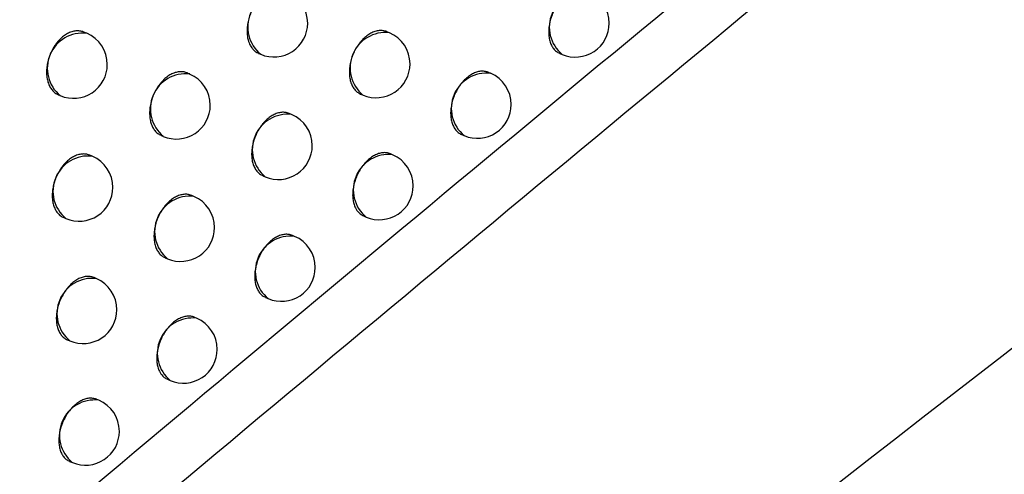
# Model space of a CAD drawing. Header units: millimetres. Extents: x -0.66 to 0.91, y -0.4 to 0.64.
# Tile 99 of 171: x 0.69399 to 0.70854, y -0.17948 to -0.17276. Entities that reach past the tile are written whole.
import ezdxf

# ---------------------------------------------------------------- set-up
doc = ezdxf.new("R2010")
doc.units = ezdxf.units.MM
doc.layers.add('FORMAT', color=7, linetype='Continuous')

msp = doc.modelspace()

# ---------------------------------------------------------------- linework, layer by layer
at = {"layer": 'FORMAT', "color": 7, "linetype": 'Continuous', "lineweight": 25}
for p, q in [((0.694978, -0.172964), (0.694937, -0.172947)), ((0.699454, -0.172956), (0.699418, -0.172941)), ((0.697521, -0.173261), (0.697551, -0.173274)), ((0.701972, -0.173261), (0.702009, -0.173276)), ((0.696501, -0.173566), (0.696463, -0.17355)), ((0.70095, -0.173556), (0.700918, -0.173542)), ((0.694561, -0.173874), (0.694589, -0.173885)), ((0.69903, -0.173863), (0.699064, -0.173877)), ((0.698009, -0.174164), (0.697974, -0.17415)), ((0.69608, -0.174474), (0.696111, -0.174487)), ((0.700522, -0.174461), (0.70056, -0.174477)), ((0.695061, -0.174782), (0.695024, -0.174766)), ((0.699501, -0.174759), (0.69947, -0.174746)), ((0.697584, -0.175071), (0.697619, -0.175085)), ((0.696564, -0.175376), (0.696531, -0.175361)), ((0.694639, -0.175689), (0.694671, -0.175703)), ((0.699073, -0.175664), (0.699111, -0.17568)), ((0.698053, -0.175966), (0.698022, -0.175953)), ((0.696139, -0.176281), (0.696175, -0.176296)), ((0.69512, -0.17659), (0.695087, -0.176576)), ((0.697623, -0.17687), (0.697663, -0.176886)), ((0.696604, -0.177175), (0.696575, -0.177163)), ((0.694694, -0.177495), (0.69473, -0.177511)), ((0.696175, -0.178079), (0.696215, -0.178096)), ((0.695157, -0.178388), (0.695128, -0.178376)), ((0.694726, -0.179292), (0.694767, -0.179309))]:
    msp.add_line(p, q, dxfattribs=at)
for centre, radius, start, end in [((0.697881, -0.172871), 0.000520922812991, 83.34982, 230.761992), ((0.697746, -0.172814), 0.0005000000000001, 360, 67.055906), ((0.702339, -0.172873), 0.0005209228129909, 83.34982, 230.761992), ((0.702204, -0.172816), 0.0005000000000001, 360, 67.055906), ((0.697746, -0.172814), 0.0005000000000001, 247.055906, 360), ((0.702204, -0.172816), 0.0005000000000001, 247.055906, 360), ((0.694918, -0.173482), 0.0005209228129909, 83.34982, 230.761992), ((0.694784, -0.173425), 0.0005, 360, 67.055906), ((0.699393, -0.173474), 0.000520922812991, 83.34982, 230.761992), ((0.699259, -0.173417), 0.0005000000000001, 360, 67.055906), ((0.694784, -0.173425), 0.0005, 247.055906, 360), ((0.699259, -0.173417), 0.0005000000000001, 247.055906, 360), ((0.696441, -0.174083), 0.000520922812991, 83.34982, 230.761992), ((0.696306, -0.174027), 0.0004999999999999, 360, 67.055906), ((0.70089, -0.174073), 0.000520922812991, 83.34982, 230.761992), ((0.700755, -0.174016), 0.0005000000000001, 360, 67.055906), ((0.696306, -0.174027), 0.0005, 247.055906, 360), ((0.700755, -0.174016), 0.0005000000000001, 247.055906, 360), ((0.697948, -0.174682), 0.000520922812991, 83.34982, 230.761992), ((0.697814, -0.174625), 0.0005000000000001, 360, 67.055906), ((0.697814, -0.174625), 0.0005, 247.055906, 360), ((0.695001, -0.175299), 0.000520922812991, 83.34982, 230.761992), ((0.694866, -0.175242), 0.0005, 360, 67.055906), ((0.699441, -0.175277), 0.000520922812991, 83.34982, 230.761992), ((0.699306, -0.17522), 0.0005000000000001, 360, 67.055906), ((0.694866, -0.175242), 0.0005, 247.055906, 360), ((0.699306, -0.17522), 0.0005000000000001, 247.055906, 360), ((0.696504, -0.175893), 0.000520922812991, 83.34982, 230.761992), ((0.696369, -0.175836), 0.0005000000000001, 360, 67.055906), ((0.696369, -0.175836), 0.0005000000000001, 247.055906, 360), ((0.697992, -0.176483), 0.000520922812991, 83.34982, 230.761992), ((0.697858, -0.176426), 0.0005, 360, 67.055906), ((0.697858, -0.176426), 0.0005000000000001, 247.055906, 360), ((0.69506, -0.177107), 0.000520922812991, 83.34982, 230.761992), ((0.694925, -0.17705), 0.0005000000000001, 360, 67.055906), ((0.694925, -0.17705), 0.0005000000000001, 247.055906, 360), ((0.696544, -0.177693), 0.000520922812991, 83.34982, 230.761992), ((0.696409, -0.177636), 0.0005, 360, 67.055906), ((0.696409, -0.177636), 0.0005, 247.055906, 360), ((0.695096, -0.178905), 0.000520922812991, 83.34982, 230.761992), ((0.694962, -0.178848), 0.0005000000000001, 360, 67.055906), ((0.694962, -0.178848), 0.0005000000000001, 247.055906, 360)]:
    msp.add_arc(centre, radius, start, end, dxfattribs=at)
for points, knots in [([(0.7413611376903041, -0.1357434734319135), (0.733530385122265, -0.140022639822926), (0.7178683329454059, -0.1485812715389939), (0.6949635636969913, -0.1619400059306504), (0.6799189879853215, -0.1712439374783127), (0.6726201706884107, -0.1757577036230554)], [0, 0, 0, 0, 0.3398546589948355, 0.6797330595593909, 1, 1, 1, 1]), ([(0.7716482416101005, -0.1374241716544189), (0.7629459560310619, -0.1435037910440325), (0.745539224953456, -0.1556645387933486), (0.7195589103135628, -0.1749755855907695), (0.7023572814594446, -0.1885391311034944), (0.6937575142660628, -0.1953200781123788)], [0, 0, 0, 0, 0.3333052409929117, 0.6666932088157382, 1, 1, 1, 1]), ([(0.6897636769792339, -0.1851559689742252), (0.694368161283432, -0.1812856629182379), (0.703579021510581, -0.1735434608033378), (0.7174479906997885, -0.1622870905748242), (0.7313472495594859, -0.1512673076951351), (0.7406269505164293, -0.1441630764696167), (0.7452677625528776, -0.1406102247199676)], [0, 0, 0, 0, 0.2497424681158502, 0.4995875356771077, 0.7497419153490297, 1, 1, 1, 1]), ([(0.7392562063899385, -0.1442033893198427), (0.7308445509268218, -0.1507577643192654), (0.7179701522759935, -0.1607895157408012), (0.7006724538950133, -0.174937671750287), (0.6917947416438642, -0.1824266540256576), (0.6873550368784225, -0.1861718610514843)], [0, 0, 0, 0, 0.485133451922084, 0.7425175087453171, 1, 1, 1, 1]), ([(0.6904517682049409, -0.1919713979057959), (0.6924596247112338, -0.1903677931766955), (0.7027261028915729, -0.1821683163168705), (0.7213285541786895, -0.1677778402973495), (0.7383869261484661, -0.1551697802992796), (0.7471314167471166, -0.148875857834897), (0.7475249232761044, -0.1485926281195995)], [0, 0, 0, 0, 0.1061557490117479, 0.5427906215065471, 0.9794253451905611, 1, 1, 1, 1]), ([(0.6979021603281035, -0.1723368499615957), (0.6979008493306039, -0.1723362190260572), (0.6978825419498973, -0.1723274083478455), (0.6978528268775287, -0.1723208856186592), (0.6978142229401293, -0.1723178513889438), (0.6977745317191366, -0.1723196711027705), (0.6977337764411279, -0.1723282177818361), (0.6976929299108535, -0.1723434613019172), (0.6976522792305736, -0.1723630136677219), (0.6976122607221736, -0.1723888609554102), (0.6975738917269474, -0.1724204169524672), (0.6975368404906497, -0.1724555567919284), (0.6975020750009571, -0.1724957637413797), (0.6974704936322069, -0.1725400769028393), (0.6974412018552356, -0.1725868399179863), (0.6974155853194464, -0.1726368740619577), (0.6973943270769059, -0.1726889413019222), (0.6973806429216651, -0.1727287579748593), (0.6973693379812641, -0.1727688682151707), (0.6973603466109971, -0.172809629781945), (0.69735179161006, -0.1728634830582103), (0.6973482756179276, -0.1729167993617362), (0.697349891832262, -0.1729681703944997), (0.6973562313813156, -0.1730304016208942), (0.6973711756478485, -0.1730880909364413), (0.6973937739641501, -0.1731377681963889), (0.6974149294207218, -0.17317444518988), (0.6974403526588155, -0.1732060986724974), (0.6974696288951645, -0.1732314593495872), (0.6974937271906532, -0.1732487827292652), (0.6975120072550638, -0.1732558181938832), (0.6975216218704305, -0.1732595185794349)], [0, 0, 0, 0, 0.0041322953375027, 0.0577052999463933, 0.0850520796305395, 0.1115302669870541, 0.165096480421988, 0.1924397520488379, 0.218915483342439, 0.272476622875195, 0.2998171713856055, 0.3262933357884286, 0.3798552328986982, 0.4071960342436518, 0.4336755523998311, 0.4872441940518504, 0.5145884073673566, 0.5410719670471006, 0.567740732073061, 0.5946963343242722, 0.6220448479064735, 0.6749622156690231, 0.7021133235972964, 0.7294641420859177, 0.8093880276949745, 0.8367380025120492, 0.8632199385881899, 0.9167937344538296, 0.9441408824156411, 0.9706202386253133, 0.9999999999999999, 0.9999999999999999, 0.9999999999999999, 0.9999999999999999]), ([(0.7023667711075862, -0.1723418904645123), (0.7023655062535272, -0.1723412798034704), (0.7023476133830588, -0.1723326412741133), (0.7023184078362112, -0.1723263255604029), (0.7022803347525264, -0.1723235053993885), (0.7022410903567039, -0.1723255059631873), (0.7022006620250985, -0.1723341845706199), (0.7021600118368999, -0.172349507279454), (0.7021194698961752, -0.1723691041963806), (0.7020794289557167, -0.1723949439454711), (0.7020409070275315, -0.1724264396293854), (0.7020036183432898, -0.172461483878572), (0.7019684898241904, -0.1725015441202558), (0.7019364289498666, -0.1725456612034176), (0.7019065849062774, -0.1725921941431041), (0.7018803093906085, -0.1726419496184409), (0.701858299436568, -0.1726937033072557), (0.701839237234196, -0.1727464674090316), (0.7018247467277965, -0.1728002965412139), (0.7018152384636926, -0.1728538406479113), (0.7018090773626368, -0.1729068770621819), (0.7018079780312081, -0.1729587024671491), (0.7018120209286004, -0.1730079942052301), (0.7018194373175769, -0.1730553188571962), (0.7018318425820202, -0.1730992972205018), (0.7018489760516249, -0.1731387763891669), (0.7018640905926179, -0.1731659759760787), (0.7018812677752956, -0.1731904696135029), (0.7019006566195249, -0.1732125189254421), (0.7019290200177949, -0.1732374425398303), (0.701953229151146, -0.173253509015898), (0.7019712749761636, -0.1732600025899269), (0.7019722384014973, -0.1732603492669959)], [0, 0, 0, 0, 0.004074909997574, 0.0576444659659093, 0.0849893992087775, 0.1114677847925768, 0.1650343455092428, 0.1923777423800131, 0.2188548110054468, 0.2724187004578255, 0.2997607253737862, 0.3262366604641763, 0.3797982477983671, 0.4071390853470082, 0.4336141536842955, 0.4871739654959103, 0.514513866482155, 0.5409887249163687, 0.5945480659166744, 0.6218876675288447, 0.6483635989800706, 0.7019250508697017, 0.7292656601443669, 0.7557441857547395, 0.8093108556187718, 0.8366541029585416, 0.8631357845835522, 0.8898026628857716, 0.9167563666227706, 0.9441029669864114, 0.9970157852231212, 1, 1, 1, 1]), ([(0.6949366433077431, -0.1729469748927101), (0.6949353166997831, -0.1729463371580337), (0.6949168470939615, -0.1729374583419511), (0.6948869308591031, -0.1729308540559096), (0.6948481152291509, -0.1729277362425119), (0.6948082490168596, -0.1729294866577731), (0.6947673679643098, -0.1729379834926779), (0.6947264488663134, -0.1729531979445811), (0.694685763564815, -0.1729727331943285), (0.694645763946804, -0.1729985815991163), (0.6946074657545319, -0.1730301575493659), (0.6945705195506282, -0.1730653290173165), (0.6945359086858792, -0.1731055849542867), (0.6945045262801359, -0.173149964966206), (0.6944754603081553, -0.1731968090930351), (0.6944501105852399, -0.1732469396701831), (0.6944291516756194, -0.1732991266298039), (0.6944112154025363, -0.1733523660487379), (0.6943979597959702, -0.1734067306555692), (0.6943877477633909, -0.1734741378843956), (0.6943846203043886, -0.173527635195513), (0.6943866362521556, -0.1735791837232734), (0.6943921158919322, -0.1736291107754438), (0.6944026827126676, -0.1736761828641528), (0.6944180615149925, -0.1737192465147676), (0.6944320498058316, -0.1737494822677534), (0.6944481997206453, -0.1737771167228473), (0.6944663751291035, -0.1738020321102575), (0.6944867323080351, -0.1738244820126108), (0.694509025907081, -0.1738436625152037), (0.6945333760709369, -0.1738610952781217), (0.6945518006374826, -0.1738681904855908), (0.694561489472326, -0.1738719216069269)], [0, 0, 0, 0, 0.0041455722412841, 0.0577164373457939, 0.0850623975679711, 0.1115334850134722, 0.1650855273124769, 0.1924217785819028, 0.2188857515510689, 0.2724231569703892, 0.2997516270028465, 0.32621520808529, 0.3797515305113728, 0.4070791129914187, 0.4335496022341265, 0.4870997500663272, 0.5144342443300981, 0.5409148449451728, 0.5944855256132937, 0.621830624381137, 0.674752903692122, 0.701906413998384, 0.7292596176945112, 0.7821842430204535, 0.8093392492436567, 0.836694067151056, 0.8631787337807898, 0.8898487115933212, 0.9168057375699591, 0.9441559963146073, 0.9706335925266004, 0.9999999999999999, 0.9999999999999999, 0.9999999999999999, 0.9999999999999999]), ([(0.6994180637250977, -0.1729415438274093), (0.6994167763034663, -0.1729409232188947), (0.6993986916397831, -0.1729322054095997), (0.6993692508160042, -0.1729257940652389), (0.6993309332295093, -0.1729228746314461), (0.6992914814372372, -0.1729247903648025), (0.6992508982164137, -0.1729334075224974), (0.6992101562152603, -0.1729486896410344), (0.6991797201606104, -0.1729633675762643), (0.6991497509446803, -0.1729810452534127), (0.6991199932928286, -0.1730019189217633), (0.6990910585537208, -0.1730256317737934), (0.6990631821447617, -0.1730519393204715), (0.6990365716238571, -0.1730805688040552), (0.6990110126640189, -0.1731118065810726), (0.698979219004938, -0.173155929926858), (0.6989506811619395, -0.1732038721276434), (0.6989261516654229, -0.173254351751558), (0.6989098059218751, -0.173293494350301), (0.6988957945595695, -0.1733331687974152), (0.6988841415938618, -0.1733731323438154), (0.6988747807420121, -0.1734137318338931), (0.6988679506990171, -0.1734541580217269), (0.6988622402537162, -0.173507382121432), (0.6988616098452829, -0.1735594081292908), (0.6988661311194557, -0.1736088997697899), (0.6988740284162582, -0.1736564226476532), (0.6988869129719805, -0.1737005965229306), (0.6989045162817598, -0.173740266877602), (0.6989251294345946, -0.1737767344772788), (0.6989501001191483, -0.1738080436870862), (0.6989787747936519, -0.1738335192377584), (0.6990021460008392, -0.1738492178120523), (0.6990191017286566, -0.173858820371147), (0.6990286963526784, -0.1738622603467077), (0.6990295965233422, -0.1738625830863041)], [0, 0, 0, 0, 0.0041049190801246, 0.057662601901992, 0.0850014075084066, 0.1114754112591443, 0.1650330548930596, 0.1923718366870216, 0.2188459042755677, 0.2455051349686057, 0.272451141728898, 0.2997899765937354, 0.3262643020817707, 0.3529237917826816, 0.3798700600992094, 0.4072091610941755, 0.4601044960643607, 0.4872442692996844, 0.5145836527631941, 0.5410580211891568, 0.5677175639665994, 0.5946639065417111, 0.6220031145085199, 0.6484767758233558, 0.702033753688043, 0.7293722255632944, 0.7558452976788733, 0.8094010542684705, 0.8367388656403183, 0.8632121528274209, 0.9167683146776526, 0.9441063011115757, 0.9705804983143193, 0.9972398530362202, 1, 1, 1, 1]), ([(0.6964626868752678, -0.1735501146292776), (0.6964613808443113, -0.1735494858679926), (0.6964431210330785, -0.1735406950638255), (0.6964134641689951, -0.1735341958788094), (0.6963749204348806, -0.1735311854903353), (0.6963352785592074, -0.1735330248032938), (0.6962945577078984, -0.17354158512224), (0.696253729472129, -0.1735568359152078), (0.69621308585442, -0.1735763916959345), (0.6961730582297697, -0.1736022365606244), (0.6961346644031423, -0.1736337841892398), (0.6960975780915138, -0.1736689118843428), (0.6960627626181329, -0.1737091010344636), (0.6960311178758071, -0.1737533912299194), (0.6960017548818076, -0.173800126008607), (0.6959760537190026, -0.173850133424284), (0.6959494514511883, -0.1739149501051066), (0.6959325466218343, -0.1739686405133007), (0.6959205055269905, -0.1740226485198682), (0.6959118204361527, -0.1740765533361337), (0.6959081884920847, -0.1741298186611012), (0.6959096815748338, -0.174181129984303), (0.6959134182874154, -0.1742186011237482), (0.6959196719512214, -0.1742543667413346), (0.6959283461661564, -0.1742882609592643), (0.695939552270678, -0.1743205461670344), (0.6959531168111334, -0.1743505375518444), (0.6959741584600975, -0.1743871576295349), (0.6959994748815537, -0.174418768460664), (0.6960286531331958, -0.1744440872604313), (0.6960526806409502, -0.174461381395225), (0.696070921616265, -0.1744684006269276), (0.696080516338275, -0.174472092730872)], [0, 0, 0, 0, 0.0041263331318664, 0.0576908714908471, 0.08503327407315, 0.1115085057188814, 0.1650687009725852, 0.1924088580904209, 0.2188825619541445, 0.2724395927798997, 0.2997780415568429, 0.326252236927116, 0.3798101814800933, 0.4071490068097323, 0.4336256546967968, 0.4871885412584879, 0.5145298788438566, 0.5674347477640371, 0.5945793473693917, 0.6219235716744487, 0.6748304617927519, 0.7019762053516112, 0.7293216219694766, 0.7558008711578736, 0.7824653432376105, 0.8094166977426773, 0.8367610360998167, 0.8632382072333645, 0.9168023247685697, 0.9441444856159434, 0.9706200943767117, 1, 1, 1, 1]), ([(0.700918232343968, -0.1735425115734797), (0.7009169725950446, -0.1735419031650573), (0.7008991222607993, -0.1735332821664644), (0.7008699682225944, -0.1735269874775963), (0.7008319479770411, -0.1735241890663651), (0.7007927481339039, -0.1735262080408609), (0.7007523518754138, -0.1735348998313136), (0.7007117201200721, -0.1735502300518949), (0.7006711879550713, -0.173569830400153), (0.7006311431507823, -0.1735956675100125), (0.7005926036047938, -0.1736271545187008), (0.7005552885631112, -0.1736621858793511), (0.7005201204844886, -0.1737022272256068), (0.7004880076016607, -0.1737463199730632), (0.7004581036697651, -0.1737928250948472), (0.7004317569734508, -0.1738425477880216), (0.7004096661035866, -0.1738942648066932), (0.7003905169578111, -0.1739469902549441), (0.7003759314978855, -0.1740007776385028), (0.7003663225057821, -0.1740542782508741), (0.7003600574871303, -0.1741072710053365), (0.7003588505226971, -0.174159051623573), (0.7003627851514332, -0.1742082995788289), (0.7003700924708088, -0.1742555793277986), (0.7003823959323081, -0.1742995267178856), (0.7004078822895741, -0.1743585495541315), (0.7004369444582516, -0.1744003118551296), (0.7004791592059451, -0.1744375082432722), (0.7005033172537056, -0.1744535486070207), (0.7005213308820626, -0.1744600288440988), (0.7005222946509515, -0.17446037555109)], [0, 0, 0, 0, 0.0040685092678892, 0.0576497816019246, 0.0850007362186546, 0.1114840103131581, 0.1650604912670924, 0.1924089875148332, 0.2188901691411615, 0.2724623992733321, 0.2998087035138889, 0.3262882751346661, 0.3798572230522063, 0.4072018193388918, 0.4336804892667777, 0.4872475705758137, 0.5145911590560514, 0.5410701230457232, 0.5946377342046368, 0.6219815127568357, 0.6484625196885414, 0.7020341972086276, 0.7293799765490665, 0.7558646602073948, 0.8094437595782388, 0.8367933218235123, 0.9167286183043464, 0.9440822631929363, 0.9970082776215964, 1, 1, 1, 1]), ([(0.6979741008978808, -0.1741499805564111), (0.6979728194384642, -0.174149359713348), (0.6979632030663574, -0.1741447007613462), (0.697943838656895, -0.1741390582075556), (0.6979160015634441, -0.1741333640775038), (0.6978871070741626, -0.1741314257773), (0.6978477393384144, -0.1741332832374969), (0.6978071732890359, -0.1741419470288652), (0.6977664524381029, -0.1741572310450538), (0.69773602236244, -0.1741719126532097), (0.6977060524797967, -0.1741895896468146), (0.6976762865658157, -0.1742104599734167), (0.6976473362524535, -0.1742341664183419), (0.6976194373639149, -0.1742604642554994), (0.6975927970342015, -0.1742890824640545), (0.6975672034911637, -0.1743203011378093), (0.6975431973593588, -0.1743535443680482), (0.6975135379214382, -0.1744001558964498), (0.6974874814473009, -0.1744500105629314), (0.6974657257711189, -0.1745018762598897), (0.6974469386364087, -0.1745547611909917), (0.6974327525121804, -0.1746087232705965), (0.6974235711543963, -0.1746624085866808), (0.6974177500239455, -0.1747155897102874), (0.697417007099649, -0.1747675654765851), (0.6974214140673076, -0.1748170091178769), (0.6974291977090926, -0.1748644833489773), (0.6974419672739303, -0.1749086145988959), (0.6974594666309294, -0.1749482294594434), (0.6974799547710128, -0.174984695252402), (0.6975049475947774, -0.1750157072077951), (0.6975409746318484, -0.1750488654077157), (0.6975675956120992, -0.1750600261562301), (0.6975854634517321, -0.1750675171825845)], [0, 0, 0, 0, 0.0040991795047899, 0.030761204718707, 0.0577100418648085, 0.0850517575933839, 0.1115285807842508, 0.1650919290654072, 0.1924336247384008, 0.2189104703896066, 0.2455725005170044, 0.2725213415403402, 0.2998630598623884, 0.3263399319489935, 0.3530019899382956, 0.3799508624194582, 0.4072926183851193, 0.4337693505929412, 0.487332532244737, 0.5146741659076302, 0.541150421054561, 0.5947126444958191, 0.6220537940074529, 0.6485294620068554, 0.7020904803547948, 0.7294309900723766, 0.755906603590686, 0.8094674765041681, 0.8368078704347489, 0.8632843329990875, 0.9168469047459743, 0.9441881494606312, 1, 1, 1, 1]), ([(0.6950234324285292, -0.1747663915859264), (0.6950221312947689, -0.1747657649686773), (0.6950039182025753, -0.1747569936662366), (0.6949743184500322, -0.1747505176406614), (0.6949358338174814, -0.1747475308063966), (0.6948962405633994, -0.1747493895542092), (0.6948555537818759, -0.1747579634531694), (0.6948147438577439, -0.1747732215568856), (0.6947741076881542, -0.1747927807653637), (0.6947340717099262, -0.1748186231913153), (0.6946956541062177, -0.1748501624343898), (0.6946585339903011, -0.1748852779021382), (0.6946236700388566, -0.1749254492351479), (0.6945919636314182, -0.1749697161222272), (0.6945625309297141, -0.1750164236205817), (0.6945367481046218, -0.1750663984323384), (0.6945100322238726, -0.1751311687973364), (0.6944930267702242, -0.1751848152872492), (0.6944808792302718, -0.175238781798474), (0.6944698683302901, -0.175306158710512), (0.6944673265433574, -0.1753727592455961), (0.6944733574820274, -0.175434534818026), (0.694479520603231, -0.1754702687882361), (0.694488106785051, -0.1755041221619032), (0.6944992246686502, -0.1755363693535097), (0.6945127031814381, -0.1755663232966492), (0.694533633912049, -0.1756028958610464), (0.6945588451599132, -0.1756344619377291), (0.6945879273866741, -0.1756597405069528), (0.6946118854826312, -0.1756770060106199), (0.6946300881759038, -0.1756840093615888), (0.6946396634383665, -0.1756876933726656)], [0, 0, 0, 0, 0.0041215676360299, 0.0576931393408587, 0.0850390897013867, 0.1115187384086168, 0.1650878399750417, 0.1924325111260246, 0.2189113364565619, 0.2724787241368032, 0.2998224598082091, 0.3263017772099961, 0.3798701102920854, 0.4072142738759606, 0.4336952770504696, 0.4872670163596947, 0.5146129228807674, 0.5675243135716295, 0.5946722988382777, 0.6220199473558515, 0.7019383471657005, 0.7292863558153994, 0.7557680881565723, 0.7824350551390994, 0.8093889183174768, 0.8367357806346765, 0.8632160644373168, 0.9167864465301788, 0.9441317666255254, 0.9706113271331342, 1, 1, 1, 1]), ([(0.6994700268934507, -0.1747462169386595), (0.6994687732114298, -0.1747456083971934), (0.6994592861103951, -0.1747410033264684), (0.699440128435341, -0.1747354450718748), (0.6994125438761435, -0.1747298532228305), (0.6993838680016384, -0.1747280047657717), (0.69934475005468, -0.1747299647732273), (0.6993043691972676, -0.1747387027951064), (0.6992637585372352, -0.1747540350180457), (0.6992232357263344, -0.1747736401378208), (0.6991831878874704, -0.1747994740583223), (0.6991446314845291, -0.1748309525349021), (0.6991072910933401, -0.1748659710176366), (0.6990720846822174, -0.1749059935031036), (0.6990399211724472, -0.1749500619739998), (0.6990099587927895, -0.1749965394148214), (0.6989835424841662, -0.1750462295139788), (0.6989613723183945, -0.1750979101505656), (0.6989421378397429, -0.1751505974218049), (0.6989274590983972, -0.1752043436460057), (0.6989177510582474, -0.1752578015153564), (0.6989113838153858, -0.1753107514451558), (0.6989100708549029, -0.1753624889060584), (0.6989138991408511, -0.1754116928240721), (0.6989210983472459, -0.1754589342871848), (0.6989333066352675, -0.1755028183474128), (0.6989586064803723, -0.1755618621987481), (0.6989878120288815, -0.1756029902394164), (0.6990300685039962, -0.1756421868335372), (0.6990563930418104, -0.1756532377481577), (0.69907406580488, -0.1756606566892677)], [0, 0, 0, 0, 0.0040612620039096, 0.030733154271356, 0.0576920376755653, 0.0850440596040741, 0.1115272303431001, 0.1651035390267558, 0.1924519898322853, 0.2189321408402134, 0.2725023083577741, 0.2998475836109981, 0.3263256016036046, 0.3798914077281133, 0.4072343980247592, 0.433711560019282, 0.4872755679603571, 0.5146175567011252, 0.5410956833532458, 0.5946615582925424, 0.6220043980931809, 0.6484857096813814, 0.7020579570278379, 0.7294039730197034, 0.7558901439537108, 0.8094722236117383, 0.8368232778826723, 0.9167650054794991, 0.9441208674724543, 1, 1, 1, 1]), ([(0.6965304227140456, -0.1753614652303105), (0.696529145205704, -0.1753608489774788), (0.6965111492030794, -0.1753521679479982), (0.6964818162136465, -0.1753458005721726), (0.6964436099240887, -0.1753429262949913), (0.6964042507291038, -0.1753448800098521), (0.696363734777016, -0.1753535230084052), (0.6963230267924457, -0.1753688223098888), (0.6962824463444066, -0.1753884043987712), (0.6962423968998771, -0.175414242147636), (0.6962038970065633, -0.1754457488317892), (0.6961666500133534, -0.1754808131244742), (0.6961315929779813, -0.1755209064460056), (0.6960996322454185, -0.1755650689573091), (0.6960699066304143, -0.1756116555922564), (0.6960437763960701, -0.1756614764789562), (0.6960219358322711, -0.1757133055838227), (0.6960030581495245, -0.1757661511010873), (0.6959887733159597, -0.1758200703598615), (0.6959794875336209, -0.1758737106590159), (0.695973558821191, -0.1759268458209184), (0.6959727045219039, -0.1759787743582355), (0.6959769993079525, -0.1760281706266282), (0.6959846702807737, -0.1760755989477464), (0.6959973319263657, -0.1761196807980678), (0.6960147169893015, -0.1761592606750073), (0.6960300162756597, -0.176186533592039), (0.696047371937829, -0.1762110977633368), (0.6960669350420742, -0.1762332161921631), (0.6960955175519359, -0.1762582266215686), (0.6961198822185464, -0.1762743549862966), (0.696138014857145, -0.1762808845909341), (0.6961389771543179, -0.1762812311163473)], [0, 0, 0, 0, 0.0040931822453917, 0.0576598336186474, 0.085003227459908, 0.1114814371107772, 0.1650475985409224, 0.1923907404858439, 0.2188687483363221, 0.2724345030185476, 0.2997774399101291, 0.3262551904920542, 0.3798204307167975, 0.4071631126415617, 0.433640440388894, 0.4872048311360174, 0.5145470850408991, 0.5410238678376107, 0.5945871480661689, 0.6219288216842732, 0.6484053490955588, 0.7019680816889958, 0.7293094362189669, 0.7557865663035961, 0.809350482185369, 0.8366924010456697, 0.8631709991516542, 0.8898347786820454, 0.9167853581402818, 0.9441287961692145, 0.9970349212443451, 1, 1, 1, 1]), ([(0.6980221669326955, -0.1759530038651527), (0.6980209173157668, -0.175952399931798), (0.6980031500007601, -0.1759438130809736), (0.6979740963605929, -0.1759375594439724), (0.6979361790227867, -0.1759348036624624), (0.697897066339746, -0.1759368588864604), (0.6978567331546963, -0.175945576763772), (0.697816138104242, -0.1759609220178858), (0.697775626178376, -0.175980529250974), (0.697735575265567, -0.1760063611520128), (0.6976970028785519, -0.1760378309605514), (0.6976596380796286, -0.1760728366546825), (0.6976243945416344, -0.1761128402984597), (0.6975921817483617, -0.1761568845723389), (0.6975621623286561, -0.1762033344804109), (0.6975356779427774, -0.1762529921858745), (0.6975134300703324, -0.1763046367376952), (0.6974941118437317, -0.1763572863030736), (0.6974793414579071, -0.1764109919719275), (0.6974695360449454, -0.1764644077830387), (0.6974630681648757, -0.1765173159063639), (0.69746165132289, -0.1765690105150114), (0.6974653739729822, -0.1766181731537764), (0.697472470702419, -0.1766653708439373), (0.6974845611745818, -0.1767092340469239), (0.6975055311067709, -0.1767582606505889), (0.6975269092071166, -0.1767929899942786), (0.6975524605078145, -0.1768218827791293), (0.697580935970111, -0.1768484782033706), (0.6976072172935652, -0.1768594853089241), (0.6976248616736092, -0.1768668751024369)], [0, 0, 0, 0, 0.0040535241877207, 0.0576338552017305, 0.0849844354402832, 0.1114648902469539, 0.1650357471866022, 0.1923814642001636, 0.2188578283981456, 0.272420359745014, 0.2997617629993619, 0.3262354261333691, 0.3797924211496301, 0.4071309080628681, 0.433603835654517, 0.4871592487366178, 0.5144968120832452, 0.5409715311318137, 0.5945304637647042, 0.6218696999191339, 0.6483489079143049, 0.701916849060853, 0.7292606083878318, 0.7557459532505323, 0.8093263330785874, 0.8366764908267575, 0.8896035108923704, 0.9167594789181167, 0.9441151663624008, 1, 1, 1, 1]), ([(0.6950870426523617, -0.1765759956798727), (0.6950857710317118, -0.1765753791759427), (0.6950762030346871, -0.176570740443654), (0.6950569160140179, -0.1765651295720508), (0.695029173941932, -0.1765594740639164), (0.69500036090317, -0.1765575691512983), (0.6949610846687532, -0.1765594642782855), (0.6949205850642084, -0.1765681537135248), (0.6948798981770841, -0.176583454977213), (0.6948393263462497, -0.1766030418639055), (0.6947992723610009, -0.1766288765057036), (0.6947607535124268, -0.1766603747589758), (0.694723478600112, -0.1766954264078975), (0.6946883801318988, -0.176735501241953), (0.6946563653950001, -0.1767796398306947), (0.6946265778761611, -0.1768261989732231), (0.6946003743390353, -0.1768759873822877), (0.6945784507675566, -0.1769277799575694), (0.694559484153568, -0.1769805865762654), (0.6945451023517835, -0.177034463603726), (0.6945357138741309, -0.1770880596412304), (0.6945296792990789, -0.1771411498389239), (0.6945287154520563, -0.1771930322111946), (0.6945328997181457, -0.1772423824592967), (0.6945404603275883, -0.177289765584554), (0.694553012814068, -0.1773338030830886), (0.6945702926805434, -0.1773733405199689), (0.6945855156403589, -0.1774005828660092), (0.6946027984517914, -0.1774251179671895), (0.6946222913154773, -0.1774472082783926), (0.6946507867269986, -0.177472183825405), (0.6946750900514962, -0.1774882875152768), (0.6946931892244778, -0.1774948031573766), (0.6946941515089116, -0.1774951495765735)], [0, 0, 0, 0, 0.0040867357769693, 0.0307496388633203, 0.0576993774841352, 0.0850420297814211, 0.1115190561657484, 0.1650828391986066, 0.1924247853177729, 0.2189012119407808, 0.2724637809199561, 0.299805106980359, 0.3262809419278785, 0.3798423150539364, 0.4071830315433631, 0.4336582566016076, 0.4872183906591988, 0.5145584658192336, 0.5410332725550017, 0.5945925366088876, 0.6219321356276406, 0.648407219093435, 0.7019670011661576, 0.7293068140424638, 0.7557832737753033, 0.8093458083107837, 0.8366869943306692, 0.8631655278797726, 0.8898292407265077, 0.9167797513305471, 0.9441231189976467, 0.9970291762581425, 0.9999999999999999, 0.9999999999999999, 0.9999999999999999, 0.9999999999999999]), ([(0.6965746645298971, -0.1771628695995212), (0.6965734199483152, -0.1771622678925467), (0.6965556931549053, -0.1771536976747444), (0.6965266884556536, -0.1771474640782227), (0.6964888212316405, -0.1771447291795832), (0.6964497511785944, -0.1771468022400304), (0.6964094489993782, -0.1771555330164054), (0.6963688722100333, -0.1771708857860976), (0.6963283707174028, -0.1771904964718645), (0.696288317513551, -0.1772163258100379), (0.6962497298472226, -0.1772477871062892), (0.6962123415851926, -0.1772827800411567), (0.6961770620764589, -0.1773227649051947), (0.6961448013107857, -0.1773667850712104), (0.6961147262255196, -0.1774132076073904), (0.6960881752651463, -0.1774628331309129), (0.696065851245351, -0.1775144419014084), (0.6960464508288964, -0.1775670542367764), (0.6960315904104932, -0.1776207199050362), (0.6960216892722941, -0.177674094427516), (0.6960151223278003, -0.1777269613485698), (0.6960136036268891, -0.1777786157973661), (0.6960172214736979, -0.1778277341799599), (0.6960224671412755, -0.1778630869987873), (0.6960301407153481, -0.1778965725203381), (0.6960403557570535, -0.1779284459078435), (0.6960612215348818, -0.1779776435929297), (0.6960901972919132, -0.1780186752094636), (0.6961322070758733, -0.1780577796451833), (0.6961584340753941, -0.178068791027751), (0.696176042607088, -0.1780761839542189)], [0, 0, 0, 0, 0.004046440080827, 0.0576341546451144, 0.0849885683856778, 0.1114712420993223, 0.1650466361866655, 0.1923947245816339, 0.218872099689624, 0.2724367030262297, 0.2997791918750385, 0.3262532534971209, 0.3798110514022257, 0.4071499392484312, 0.4336234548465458, 0.4871800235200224, 0.5145181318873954, 0.5409944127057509, 0.594556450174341, 0.6218972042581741, 0.6483794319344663, 0.7019534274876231, 0.7293002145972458, 0.7557899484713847, 0.7824648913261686, 0.8094266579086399, 0.836781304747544, 0.9167376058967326, 0.9440985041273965, 1, 1, 1, 1]), ([(0.6951275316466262, -0.1783758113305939), (0.6951262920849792, -0.178375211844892), (0.6951086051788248, -0.1783666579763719), (0.6950796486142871, -0.178360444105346), (0.6950418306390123, -0.1783577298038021), (0.6950028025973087, -0.17835982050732), (0.6949625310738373, -0.178368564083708), (0.6949219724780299, -0.1783839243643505), (0.6948814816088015, -0.1784035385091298), (0.6948414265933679, -0.1784293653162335), (0.6948028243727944, -0.1784608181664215), (0.6947654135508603, -0.1784957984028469), (0.6947300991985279, -0.1785357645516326), (0.6946977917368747, -0.1785797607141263), (0.694667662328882, -0.1786261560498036), (0.6946410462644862, -0.1786757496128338), (0.6946186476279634, -0.1787273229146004), (0.6945991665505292, -0.1787798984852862), (0.6945842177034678, -0.1788335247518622), (0.694574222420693, -0.1788868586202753), (0.6945675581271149, -0.1789396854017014), (0.694565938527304, -0.1789912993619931), (0.6945694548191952, -0.1790403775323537), (0.6945746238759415, -0.1790757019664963), (0.6945822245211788, -0.1791091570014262), (0.6945923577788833, -0.1791410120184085), (0.6946089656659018, -0.1791802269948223), (0.6946301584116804, -0.1792148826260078), (0.6946555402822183, -0.1792437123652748), (0.6946838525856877, -0.1792702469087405), (0.6947100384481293, -0.1792812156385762), (0.6947276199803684, -0.1792885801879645)], [0, 0, 0, 0, 0.0040382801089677, 0.0576209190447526, 0.084972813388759, 0.1114513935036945, 0.1650185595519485, 0.1923625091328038, 0.2188344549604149, 0.2723881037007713, 0.2997250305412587, 0.3261930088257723, 0.3797384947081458, 0.4070710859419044, 0.4335387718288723, 0.4870835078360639, 0.5144155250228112, 0.5408870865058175, 0.5944395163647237, 0.6217752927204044, 0.6482544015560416, 0.7018220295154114, 0.7291654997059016, 0.7556535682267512, 0.7823268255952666, 0.8092868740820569, 0.8366397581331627, 0.8895747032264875, 0.9167347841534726, 0.9440946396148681, 1, 1, 1, 1])]:
    msp.add_open_spline(points, degree=3, knots=knots, dxfattribs=at)

doc.saveas('drawing.dxf')
